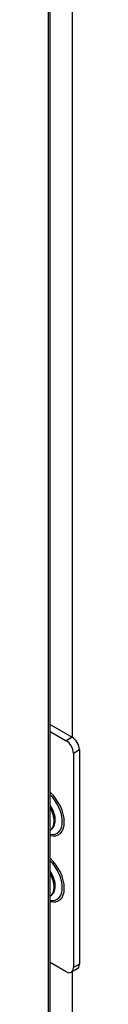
# Model space of a CAD drawing. Extents: x 807 to 1172, y 30 to 260.
# Tile 206 of 214: x 1143.53 to 1143.852, y 182.384 to 192.688. Entities that reach past the tile are written whole.
import ezdxf

# ---------------------------------------------------------------- set-up
doc = ezdxf.new("R2010")
doc.units = 0
doc.header["$LTSCALE"] = 4
doc.header["$MEASUREMENT"] = 0
doc.layers.get('0').update_dxf_attribs({"linetype": 'CONTINUOUS'})

msp = doc.modelspace()

# ---------------------------------------------------------------- linework, layer by layer
for p, q in [((1143.546, 181.014), (1143.546, 224.561)), ((1143.53, 180.991), (1143.53, 224.502)), ((1143.781, 185.176), (1143.781, 195.421)), ((1143.546, 185.312), (1143.777, 185.178)), ((1143.546, 185.24), (1143.715, 185.142)), ((1143.777, 185.178), (1143.715, 185.142)), ((1143.79, 185.013), (1143.852, 185.049)), ((1143.79, 185.013), (1143.79, 182.768)), ((1143.852, 185.049), (1143.852, 182.803)), ((1143.59, 184.305), (1143.587, 184.28)), ((1143.59, 183.614), (1143.587, 183.589)), ((1143.715, 182.724), (1143.546, 182.822)), ((1143.852, 182.803), (1143.79, 182.768)), ((1143.83, 182.755), (1143.768, 182.719)), ((1143.781, 181.808), (1143.781, 182.726))]:
    msp.add_line(p, q)
for centre, major_axis, start_param, end_param in [((1143.777, 185.092), (-0.0529, 0.0916), 3.926991, 5.497787), ((1143.715, 185.056), (0.0529, -0.0916), 0.785398, 2.356194), ((1143.491, 184.408), (0.144, -0.249), 5.76983, 8.367337), ((1143.484, 184.405), (0.134, -0.232), 5.826673, 8.310494), ((1143.46, 184.39), (0.099, -0.172), 0.051158, 1.69775), ((1143.446, 184.382), (0.101, -0.175), 6.273738, 7.863429), ((1143.491, 183.717), (0.144, -0.249), 5.76983, 8.367337), ((1143.484, 183.714), (0.134, -0.232), 5.826673, 8.310494), ((1143.46, 183.7), (0.099, -0.172), 0.051158, 1.69775), ((1143.446, 183.691), (0.101, -0.175), 6.273738, 7.863429), ((1143.777, 182.847), (0.0529, -0.0916), 0, 0.785398), ((1143.715, 182.811), (0.0529, -0.0916), 5.497787, 7.068583)]:
    msp.add_ellipse(centre, major_axis=major_axis, ratio=0.57735, start_param=start_param, end_param=end_param)
for points in [[(1143.546, 184.458), (1143.548, 184.455), (1143.55, 184.451), (1143.562, 184.432), (1143.569, 184.415), (1143.582, 184.382), (1143.586, 184.365), (1143.591, 184.335), (1143.592, 184.32), (1143.59, 184.307), (1143.59, 184.306), (1143.59, 184.305)], [(1143.546, 183.767), (1143.548, 183.764), (1143.55, 183.76), (1143.562, 183.741), (1143.569, 183.724), (1143.582, 183.691), (1143.586, 183.675), (1143.591, 183.644), (1143.592, 183.63), (1143.59, 183.616), (1143.59, 183.615), (1143.59, 183.614)]]:
    msp.add_open_spline(points, degree=3, knots=[2.2693683, 2.2693683, 2.2693683, 2.2693683, 2.3390642, 2.3390642, 2.641836, 2.641836, 2.9431355, 2.9431355, 3.2400744, 3.2400744, 3.2650124, 3.2650124, 3.2650124, 3.2650124])

doc.saveas('drawing.dxf')
